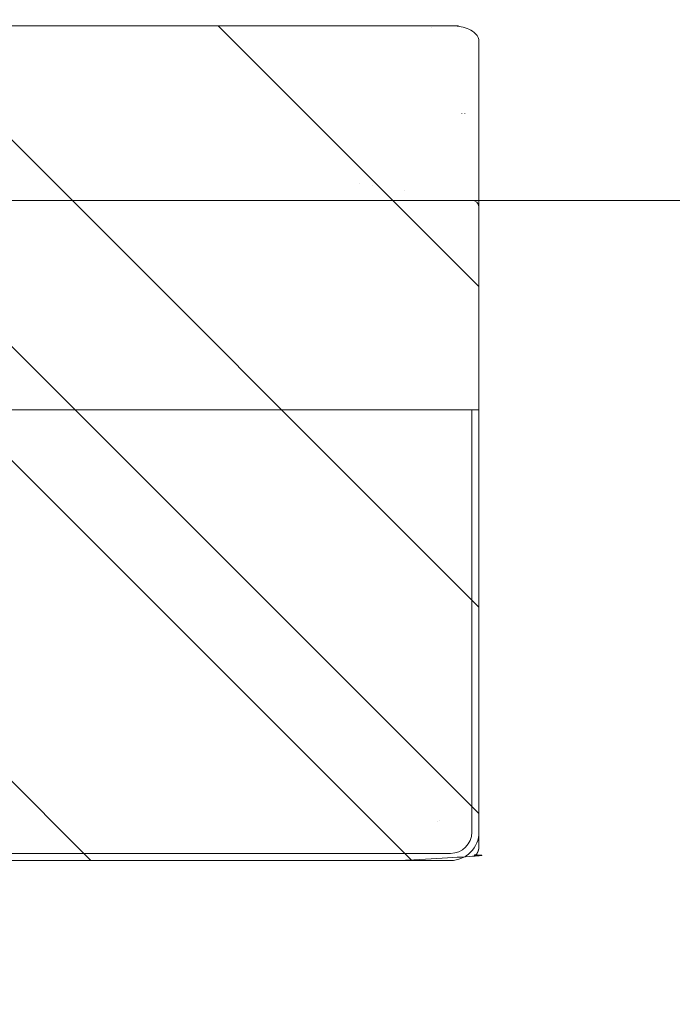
# Model space of a CAD drawing. Header units: inches. Extents: x -420 to -276, y -52 to 18.
# Tile 46 of 187: x -410.03 to -408.22, y 10.77 to 13.5. Entities that reach past the tile are written whole.
import ezdxf

# ---------------------------------------------------------------- set-up
doc = ezdxf.new("R2010")
doc.units = ezdxf.units.IN
doc.header["$LTSCALE"] = 32
doc.header["$MEASUREMENT"] = 0
doc.linetypes.add('Dash Style-1', pattern=[0.083328, 0.041656, -0.041672])
for name, color, linetype, lineweight in [('DashLine', 7, 'Dash Style-1', 13), ('DashLineFill', 7, 'Dash Style-1', 13), ('Drawing', 7, 'Continuous', 18), ('None', 7, 'Continuous', 18), ('SolidLine', 7, 'Continuous', 15)]:
    doc.layers.add(name, color=color, linetype=linetype, lineweight=lineweight)

# ---------------------------------------------------------------- blocks, each defined once
blk = doc.blocks.new('Group-62')
at = {"layer": 'DashLine', "flags": 128}
blk.add_lwpolyline([(0, -2.559055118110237), (69.76377952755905, -2.559055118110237), (69.76377952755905, -30), (0, -30)], close=True, dxfattribs=at)
at = {"layer": 'SolidLine', "flags": 128}
blk.add_lwpolyline([(0, -2.559055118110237), (69.76377952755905, -2.559055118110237), (69.76377952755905, -30), (0, -30)], close=True, dxfattribs=at)
blk = doc.blocks.new('TiMotion_Handset (2D)')
at = {"layer": 'DashLineFill', "linetype": 'Continuous', "lineweight": 13}
h = blk.add_hatch(dxfattribs=at)
h.set_pattern_fill('Steel', color=253, style=0, pattern_type=2)
h.set_pattern_definition([(45, (0, 0), (-1.61301565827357, 1.935715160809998), []), (45, (-1.0608, 1.0608), (-0.4723460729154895, 0.4167612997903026), [])])
h.paths.add_polyline_path([(-0.5650679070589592, 2.440944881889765), (-0.5636889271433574, 2.443168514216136), (-0.5621892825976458, 2.445271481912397), (-0.5605689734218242, 2.447253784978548), (-0.5588279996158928, 2.449115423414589), (-0.5569663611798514, 2.45085639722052), (-0.5549840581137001, 2.452476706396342), (-0.5528810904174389, 2.453976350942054), (-0.5506574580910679, 2.455355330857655), (-0.5483514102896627, 2.456591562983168), (-0.5460011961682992, 2.457662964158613), (-0.543606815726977, 2.458569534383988), (-0.5411682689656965, 2.459311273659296), (-0.5386855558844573, 2.459888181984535), (-0.5361586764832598, 2.460300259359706), (-0.5335876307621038, 2.460547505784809), (-0.5309724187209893, 2.460629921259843), (0.4425815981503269, 2.460629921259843), (0.4451968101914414, 2.460547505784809), (0.4477678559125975, 2.460300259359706), (0.450294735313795, 2.459888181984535), (0.4527774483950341, 2.459311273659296), (0.4552159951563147, 2.458569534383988), (0.4576103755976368, 2.457662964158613), (0.4599605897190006, 2.456591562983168), (0.4622666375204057, 2.455355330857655), (0.4644902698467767, 2.453976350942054), (0.4665932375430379, 2.452476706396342), (0.4685755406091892, 2.45085639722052), (0.4704371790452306, 2.449115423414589), (0.472178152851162, 2.447253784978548), (0.4737984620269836, 2.445271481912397), (0.4752981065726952, 2.443168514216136), (0.4766770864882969, 2.440944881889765), (0.4779133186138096, 2.43863883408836), (0.478984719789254, 2.436288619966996), (0.47989129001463, 2.433894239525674), (0.4806330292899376, 2.431455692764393), (0.4812099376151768, 2.428972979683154), (0.4816220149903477, 2.426446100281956), (0.4818692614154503, 2.423875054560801), (0.4819516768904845, 2.421259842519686), (0.4819516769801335, 1.765582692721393), (0.4825163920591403, 1.763951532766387), (0.4830058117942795, 1.762300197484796), (0.4834199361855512, 1.760628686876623), (0.4837587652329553, 1.758937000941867), (0.4840222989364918, 1.757225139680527), (0.4842105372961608, 1.755493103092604), (0.4843234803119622, 1.753740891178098), (0.484361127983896, 1.751968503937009), (0.484361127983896, -1.751965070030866), (0.4842787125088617, -1.75458028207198), (0.4840314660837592, -1.757151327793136), (0.4836193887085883, -1.759678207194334), (0.483042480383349, -1.762160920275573), (0.4823007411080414, -1.764599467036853), (0.4813941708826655, -1.766993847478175), (0.4803227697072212, -1.769344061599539), (0.4790865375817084, -1.771650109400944), (0.4777075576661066, -1.773873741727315), (0.4762079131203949, -1.775976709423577), (0.4745876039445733, -1.777959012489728), (0.4728466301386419, -1.779820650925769), (0.4709849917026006, -1.781561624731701), (0.4690026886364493, -1.783181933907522), (0.4668997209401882, -1.784681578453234), (0.4646760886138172, -1.786060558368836), (0.4623700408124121, -1.787296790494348), (0.4600198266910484, -1.788368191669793), (0.4576254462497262, -1.789274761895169), (0.4551868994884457, -1.790016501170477), (0.4527041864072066, -1.790593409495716), (0.4501773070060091, -1.791005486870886), (0.447606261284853, -1.791252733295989), (0.4449910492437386, -1.791335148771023), (-1.79051826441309, -1.791335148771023), (-1.793133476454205, -1.791252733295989), (-1.795704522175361, -1.791005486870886), (-1.798231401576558, -1.790593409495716), (-1.800714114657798, -1.790016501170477), (-1.803152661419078, -1.789274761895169), (-1.8055470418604, -1.788368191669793), (-1.807897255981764, -1.787296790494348), (-1.810203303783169, -1.786060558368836), (-1.81242693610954, -1.784681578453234), (-1.814529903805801, -1.783181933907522), (-1.816512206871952, -1.781561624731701), (-1.818373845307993, -1.779820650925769), (-1.820114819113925, -1.777959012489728), (-1.821735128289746, -1.775976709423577), (-1.823234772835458, -1.773873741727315), (-1.82461375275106, -1.771650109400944), (-1.825849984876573, -1.769344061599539), (-1.826921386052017, -1.766993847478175), (-1.827827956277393, -1.764599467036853), (-1.828569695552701, -1.762160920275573), (-1.82914660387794, -1.759678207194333), (-1.829558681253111, -1.757151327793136), (-1.829805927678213, -1.75458028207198), (-1.829888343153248, -1.751965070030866), (-1.829888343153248, 1.751968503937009), (-1.829805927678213, 1.754583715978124), (-1.829558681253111, 1.75715476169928), (-1.82914660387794, 1.759681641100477), (-1.828569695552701, 1.762164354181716), (-1.827827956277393, 1.764602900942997), (-1.826921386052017, 1.766997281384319), (-1.825849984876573, 1.769347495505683), (-1.82461375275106, 1.771653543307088), (-1.823234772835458, 1.773877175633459), (-1.821735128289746, 1.77598014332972), (-1.820114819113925, 1.777962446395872), (-1.818373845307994, 1.779824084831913), (-1.816512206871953, 1.781565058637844), (-1.814529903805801, 1.783185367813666), (-1.81242693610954, 1.784685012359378), (-1.810203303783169, 1.786063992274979), (-1.807897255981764, 1.787300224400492), (-1.8055470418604, 1.788371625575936), (-1.803152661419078, 1.789278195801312), (-1.800714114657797, 1.79001993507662), (-1.798231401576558, 1.790596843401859), (-1.795704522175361, 1.79100892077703), (-1.793133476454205, 1.791256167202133), (-1.79051826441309, 1.791338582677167), (-0.5703424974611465, 1.791338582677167), (-0.5703424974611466, 2.421259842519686), (-0.5702600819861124, 2.423875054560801), (-0.5700128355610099, 2.426446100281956), (-0.569600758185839, 2.428972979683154), (-0.5690238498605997, 2.431455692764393), (-0.5682821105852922, 2.433894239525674), (-0.5673755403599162, 2.436288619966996), (-0.5663041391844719, 2.43863883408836)])
at = {"layer": 'DashLineFill'}
blk.add_open_spline([(-0.5650679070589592, 2.440944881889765), (-0.559793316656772, 2.450080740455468), (-0.5415215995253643, 2.460629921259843), (-0.04419541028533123, 2.460629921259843), (0.4531307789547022, 2.460629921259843), (0.4714024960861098, 2.450080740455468), (0.4819516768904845, 2.431809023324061), (0.4819516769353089, 2.09342126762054), (0.4819516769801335, 1.765582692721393), (0.484361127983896, 1.759098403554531), (0.484361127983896, 1.716953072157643e-06), (0.484361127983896, -1.76251425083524), (0.473811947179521, -1.780785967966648), (0.4555402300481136, -1.791335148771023), (-0.672763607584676, -1.791335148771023), (-1.801067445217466, -1.791335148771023), (-1.819339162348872, -1.780785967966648), (-1.829888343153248, -1.76251425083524), (-1.829888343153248, 1.716953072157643e-06), (-1.829888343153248, 1.762517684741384), (-1.819339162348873, 1.780789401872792), (-1.801067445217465, 1.791338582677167), (-1.180430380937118, 1.791338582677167), (-0.5703424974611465, 1.791338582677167), (-0.5703424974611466, 2.106299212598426), (-0.5703424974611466, 2.431809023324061), (-0.5650679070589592, 2.440944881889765)], degree=2, knots=[0, 0, 0, 0.001659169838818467, 0.003318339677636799, 0.07987838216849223, 0.08153755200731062, 0.08319672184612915, 0.08485589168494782, 0.1364181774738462, 0.1364181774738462, 0.1375061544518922, 0.4048450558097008, 0.4064547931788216, 0.4080645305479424, 0.4096742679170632, 0.5802364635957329, 0.5818462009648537, 0.5834559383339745, 0.5850656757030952, 0.8524045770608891, 0.8540143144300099, 0.8556240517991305, 0.8572337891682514, 0.9503292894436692, 0.9503292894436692, 0.9983902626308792, 1, 1, 1], dxfattribs=at)
at = {"layer": 'Drawing', "color": 7, "linetype": 'Continuous'}
for p, q in [((-1.118964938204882e-15, -1.771653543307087), (0, 1.771653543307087)), ((0.484361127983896, -1.718944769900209), (0.484361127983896, 1.633858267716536)), ((0.2409393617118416, -1.744094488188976), (0.240788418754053, -1.744094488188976)), ((0.241743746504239, -1.744094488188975), (0.2415775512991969, -1.744094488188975)), ((-0.01784070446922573, -1.791338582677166), (-0.580838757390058, -1.791338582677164)), ((0.4397184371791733, -1.791338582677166), (-0.0177008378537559, -1.791331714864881))]:
    blk.add_line(p, q, dxfattribs=at)
at = {"layer": 'Drawing'}
for p, q in [((0.04748004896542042, -1.460629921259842), (0.04746598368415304, -1.460629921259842)), ((0.04207092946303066, -1.496062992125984), (0.04205846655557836, -1.496062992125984)), ((0.03906586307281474, -1.515748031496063), (0.03905429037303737, -1.515748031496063)), ((0.02846826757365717, -1.58511356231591), (0.02846826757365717, -1.585168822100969)), ((0.4801125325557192, -1.660715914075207), (0.4801125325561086, -1.661066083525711)), ((0.2410305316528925, -1.751968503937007), (0.2409227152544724, -1.751968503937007)), ((0.2416050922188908, -1.751968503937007), (0.241486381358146, -1.751968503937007))]:
    blk.add_line(p, q, dxfattribs=at)
at = {"layer": 'SolidLine', "color": 253, "linetype": 'Continuous'}
for p, q in [((-0.580838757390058, 1.791338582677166), (-0.580838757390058, -1.79046668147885)), ((-0.580838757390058, -1.79064089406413), (-0.580838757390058, -1.791338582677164))]:
    blk.add_line(p, q, dxfattribs=at)
at = {"layer": 'SolidLine', "color": 253}
for p, q in [((-1.829888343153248, 1.712598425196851), (-1.829888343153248, -1.71259842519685)), ((-1.810203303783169, 1.712598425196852), (-1.810203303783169, -1.712598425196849)), ((-1.720744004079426, -1.677165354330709), (-1.720759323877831, -1.677165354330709)), ((-1.720278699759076, -1.68194890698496), (-1.720281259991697, -1.681936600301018)), ((-0.580838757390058, -1.771653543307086), (-1.751148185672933, -1.771653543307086)), ((-0.580838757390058, -1.791338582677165), (-1.751148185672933, -1.791338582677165))]:
    blk.add_line(p, q, dxfattribs=at)
at = {"layer": 'SolidLine', "flags": 128}
blk.add_lwpolyline([(0.4397184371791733, -1.791338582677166, 0.1918475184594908), (0.4620406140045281, -1.782140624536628, 0.1481302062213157), (0.4815087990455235, -1.741952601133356, 0.04052641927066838), (0.4842346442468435, -1.718944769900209)], format="xyb", dxfattribs=at)
at = {"layer": 'SolidLine', "color": 253}
for centre, radius, start, end in [((-1.751215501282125, -1.712665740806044), 0.07867287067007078, 179.9509754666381, 270.0490245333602), ((-1.751148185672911, -1.712598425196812), 0.05905511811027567, 180.0000000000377, 269.999999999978)]:
    blk.add_arc(centre, radius, start, end, dxfattribs=at)
at = {"layer": 'SolidLine'}
blk.add_arc((-0.01885373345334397, -1.772493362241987), 0.01887242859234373, 273.0769857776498, 2.550491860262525, dxfattribs=at)
blk = doc.blocks.new('Group-64')
at = {"layer": 'None'}
blk.add_blockref('Group-62', (0, 0), dxfattribs=at)
at = {"layer": 'None', "color": 7, "rotation": 270}
blk.add_blockref('TiMotion_Handset (2D)', (61.86220472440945, -30), dxfattribs=at)
blk = doc.blocks.new('SL Credenza Desk Top (2D)-3')
at = {"layer": 'None'}
blk.add_blockref('Group-64', (0, 0), dxfattribs=at)
at = {"layer": 'Drawing', "color": 0, "flags": 1}
for tag in ['Tag', 'Catalog', 'Option1', 'Option2', 'Option3', 'Option4', 'Option5', 'Option6', 'Option7', 'Option8', 'Option9', 'Option10', 'Option11', 'Option12', 'Custom', 'FinishGroup', 'Discount', 'Item2', 'Item3', 'Item6', 'Item9', 'Item10', 'Item12', 'Item13', 'Item16', 'Item19', 'Item20', 'Item21', 'Item22', 'Item23', 'Item24', 'Item25', 'Item8', 'Item18', 'Item1', 'Item4', 'Item5', 'Item7', 'Item11', 'Item14', 'Item15', 'Item17']:
    blk.add_attdef(tag, (-58.98949482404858, -0.4368965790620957), '', height=0.007086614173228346, dxfattribs=at)

msp = doc.modelspace()

# ---------------------------------------------------------------- block references
at = {"layer": 'Drawing', "rotation": 180}
msp.add_blockref('SL Credenza Desk Top (2D)-3', (-348.6850393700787, -16.99999999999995), dxfattribs=at)

doc.saveas('drawing.dxf')
